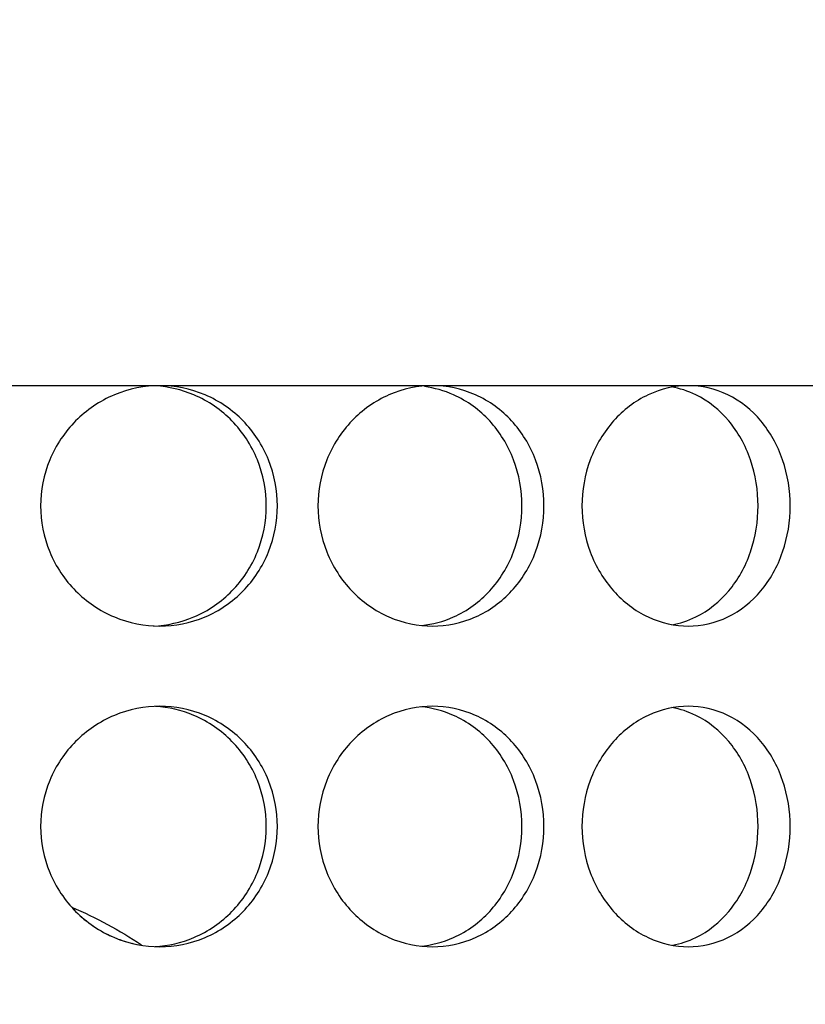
# Model space of a CAD drawing. Header units: millimetres. Extents: x 18 to 610, y -123 to 280.
# Tile 43 of 87: x 173.84 to 176.29, y 117.56 to 120.63. Entities that reach past the tile are written whole.
import ezdxf

# ---------------------------------------------------------------- set-up
doc = ezdxf.new("R2010")
doc.units = ezdxf.units.MM
doc.linetypes.add('SOLID', pattern=[0])

# ---------------------------------------------------------------- blocks, each defined once
blk = doc.blocks.new('BlockOfViews_6')
at = {"linetype": 'SOLID', "lineweight": 30, "extrusion": (0, 0, -1)}
blk.add_circle((-173.3974, 121.7856, -101.725), 39, dxfattribs=at)
at = {"linetype": 'SOLID', "lineweight": 30}
blk.add_circle((173.3974, 121.7856, 99.225), 36.115, dxfattribs=at)
at = {"linetype": 'SOLID', "lineweight": 9, "extrusion": (0, 0, -1)}
blk.add_arc((-173.3974, 121.7856, -99.225), 37.59, 265, 175, dxfattribs=at)
at = {"linetype": 'SOLID', "lineweight": 30, "extrusion": (0, 0, -1)}
blk.add_arc((-173.3974, 121.7856, -56.71), 27.1, 119.86988, 60.13012, dxfattribs=at)
at = {"linetype": 'SOLID', "lineweight": 30, "extrusion": (0, -1, 0)}
for start, end in [(80, 90), (70, 80), (60, 70), (50, 60)]:
    blk.add_arc((173.3974, 35.475, -119.4856), 5.05, start, end, dxfattribs=at)
at = {"linetype": 'SOLID', "lineweight": 30}
for points, knots in [([(174.2744, 119.4856, 40.4483), (174.3207, 119.4856, 40.4401), (174.3701, 119.4762, 40.4307), (174.4606, 119.4379, 40.412), (174.5018, 119.4091, 40.4029), (174.5668, 119.3425, 40.3879), (174.5949, 119.3003, 40.381), (174.6321, 119.208, 40.3718), (174.6412, 119.1577, 40.3694), (174.6412, 119.1106, 40.3694), (174.6412, 119.0635, 40.3694), (174.6321, 119.0133, 40.3718), (174.5949, 118.9209, 40.381), (174.5668, 118.8787, 40.3879), (174.5018, 118.8122, 40.4029), (174.4606, 118.7833, 40.412), (174.3701, 118.745, 40.4307), (174.3207, 118.7356, 40.4401), (174.228, 118.7356, 40.4565), (174.1784, 118.745, 40.4645), (174.0869, 118.7833, 40.4779), (174.0451, 118.8122, 40.4834), (173.9789, 118.8787, 40.4915), (173.9502, 118.9209, 40.4947), (173.912, 119.0133, 40.4988), (173.9026, 119.0635, 40.4997), (173.9026, 119.1577, 40.4997), (173.912, 119.208, 40.4988), (173.9502, 119.3003, 40.4947), (173.9789, 119.3425, 40.4915), (174.0451, 119.4091, 40.4834), (174.0869, 119.4379, 40.4779), (174.1784, 119.4762, 40.4645), (174.228, 119.4856, 40.4565), (174.2744, 119.4856, 40.4483)], [1.69576, 1.69576, 1.69576, 1.69576, 1.837073, 1.837073, 1.978386, 1.978386, 2.1197, 2.1197, 2.261013, 2.261013, 2.261013, 2.402327, 2.402327, 2.54364, 2.54364, 2.684953, 2.684953, 2.826266, 2.826266, 2.96758, 2.96758, 3.108893, 3.108893, 3.250206, 3.250206, 3.39152, 3.39152, 3.532833, 3.532833, 3.674146, 3.674146, 3.81546, 3.81546, 3.956773, 3.956773, 3.956773, 3.956773]), ([(174.2548, 118.7359, 40.2486), (174.2967, 118.7377, 40.2411), (174.3403, 118.7471, 40.2327), (174.4259, 118.7833, 40.2149), (174.467, 118.8122, 40.2057), (174.532, 118.8787, 40.1906), (174.5601, 118.9209, 40.1836), (174.5973, 119.0133, 40.1743), (174.6064, 119.0635, 40.1719), (174.6064, 119.1106, 40.1719), (174.6064, 119.1577, 40.1719), (174.5973, 119.208, 40.1743), (174.5601, 119.3003, 40.1836), (174.532, 119.3425, 40.1906), (174.467, 119.4091, 40.2057), (174.4259, 119.4379, 40.2149), (174.3425, 119.4732, 40.2322), (174.3015, 119.4825, 40.2402), (174.2617, 119.485, 40.2474)], [1.711138, 1.711138, 1.711138, 1.711138, 1.837134, 1.837134, 1.978452, 1.978452, 2.11977, 2.11977, 2.261089, 2.261089, 2.261089, 2.402407, 2.402407, 2.543725, 2.543725, 2.685043, 2.685043, 2.804125, 2.804125, 2.804125, 2.804125]), ([(175.1246, 119.4856, 40.2205), (175.1689, 119.4856, 40.2043), (175.2159, 119.4762, 40.1865), (175.3018, 119.4379, 40.1524), (175.3408, 119.4091, 40.1362), (175.4021, 119.3425, 40.1102), (175.4286, 119.3003, 40.0986), (175.4637, 119.208, 40.083), (175.4723, 119.1577, 40.0791), (175.4723, 119.1106, 40.0791), (175.4723, 119.0635, 40.0791), (175.4637, 119.0133, 40.083), (175.4286, 118.9209, 40.0986), (175.4021, 118.8787, 40.1102), (175.3408, 118.8122, 40.1362), (175.3018, 118.7833, 40.1524), (175.2159, 118.745, 40.1865), (175.1689, 118.7356, 40.2043), (175.0804, 118.7356, 40.2366), (175.0329, 118.745, 40.2531), (174.9452, 118.7833, 40.2822), (174.905, 118.8122, 40.2949), (174.8412, 118.8787, 40.3143), (174.8135, 118.9209, 40.3225), (174.7766, 119.0133, 40.3331), (174.7675, 119.0635, 40.3356), (174.7675, 119.1577, 40.3356), (174.7766, 119.208, 40.3331), (174.8135, 119.3003, 40.3225), (174.8412, 119.3425, 40.3143), (174.905, 119.4091, 40.2949), (174.9452, 119.4379, 40.2822), (175.0329, 119.4762, 40.2531), (175.0804, 119.4856, 40.2366), (175.1246, 119.4856, 40.2205)], [1.69576, 1.69576, 1.69576, 1.69576, 1.837073, 1.837073, 1.978386, 1.978386, 2.1197, 2.1197, 2.261013, 2.261013, 2.261013, 2.402327, 2.402327, 2.54364, 2.54364, 2.684953, 2.684953, 2.826266, 2.826266, 2.96758, 2.96758, 3.108893, 3.108893, 3.250206, 3.250206, 3.39152, 3.39152, 3.532833, 3.532833, 3.674146, 3.674146, 3.81546, 3.81546, 3.956773, 3.956773, 3.956773, 3.956773]), ([(175.9224, 119.4856, 39.8484), (175.9632, 119.4856, 39.8249), (176.0064, 119.4762, 39.7991), (176.0851, 119.4379, 39.7507), (176.1206, 119.4091, 39.728), (176.1765, 119.3425, 39.6917), (176.2006, 119.3003, 39.6756), (176.2324, 119.208, 39.6542), (176.2402, 119.1577, 39.6489), (176.2402, 119.0635, 39.6489), (176.2324, 119.0133, 39.6542), (176.2006, 118.9209, 39.6756), (176.1765, 118.8787, 39.6917), (176.1206, 118.8122, 39.728), (176.0851, 118.7833, 39.7507), (176.0064, 118.745, 39.7991), (175.9632, 118.7356, 39.8249), (175.8816, 118.7356, 39.872), (175.8378, 118.745, 39.8965), (175.7565, 118.7833, 39.9404), (175.719, 118.8122, 39.9599), (175.6596, 118.8787, 39.9901), (175.6337, 118.9209, 40.0029), (175.5992, 119.0133, 40.0198), (175.5907, 119.0635, 40.0239), (175.5907, 119.1106, 40.0239), (175.5907, 119.1577, 40.0239), (175.5992, 119.208, 40.0198), (175.6337, 119.3003, 40.0029), (175.6596, 119.3425, 39.9901), (175.719, 119.4091, 39.9599), (175.7565, 119.4379, 39.9404), (175.8378, 119.4762, 39.8965), (175.8816, 119.4856, 39.872), (175.9224, 119.4856, 39.8484)], [0.565253, 0.565253, 0.565253, 0.565253, 0.706567, 0.706567, 0.84788, 0.84788, 0.989193, 0.989193, 1.130507, 1.130507, 1.27182, 1.27182, 1.413133, 1.413133, 1.554447, 1.554447, 1.69576, 1.69576, 1.837073, 1.837073, 1.978386, 1.978386, 2.1197, 2.1197, 2.261013, 2.261013, 2.261013, 2.402327, 2.402327, 2.54364, 2.54364, 2.684953, 2.684953, 2.826266, 2.826266, 2.826266, 2.826266]), ([(175.0916, 118.7375, 40.0195), (175.125, 118.7411, 40.0071), (175.1587, 118.7501, 39.994), (175.2333, 118.7833, 39.9643), (175.2723, 118.8122, 39.9481), (175.3336, 118.8787, 39.9219), (175.36, 118.9209, 39.9102), (175.3951, 119.0133, 39.8945), (175.4037, 119.0635, 39.8906), (175.4037, 119.1106, 39.8906), (175.4037, 119.1577, 39.8906), (175.3951, 119.208, 39.8945), (175.36, 119.3003, 39.9102), (175.3336, 119.3425, 39.9219), (175.2723, 119.4091, 39.9481), (175.2333, 119.4379, 39.9643), (175.1612, 119.4701, 39.993), (175.1302, 119.4787, 40.005), (175.0995, 119.4828, 40.0165)], [1.733016, 1.733016, 1.733016, 1.733016, 1.837134, 1.837134, 1.978452, 1.978452, 2.11977, 2.11977, 2.261089, 2.261089, 2.261089, 2.402407, 2.402407, 2.543725, 2.543725, 2.685043, 2.685043, 2.780993, 2.780993, 2.780993, 2.780993]), ([(175.8705, 118.7398, 39.6471), (175.896, 118.7442, 39.632), (175.9216, 118.7524, 39.6165), (175.985, 118.7833, 39.5773), (176.0205, 118.8122, 39.5546), (176.0764, 118.8787, 39.5181), (176.1004, 118.9209, 39.502), (176.1322, 119.0133, 39.4805), (176.1399, 119.0635, 39.4752), (176.1399, 119.1577, 39.4752), (176.1322, 119.208, 39.4805), (176.1004, 119.3003, 39.502), (176.0764, 119.3425, 39.5181), (176.0205, 119.4091, 39.5546), (175.985, 119.4379, 39.5773), (175.9211, 119.469, 39.6168), (175.8951, 119.4773, 39.6326), (175.869, 119.4817, 39.648)], [0.619926, 0.619926, 0.619926, 0.619926, 0.70659, 0.70659, 0.847908, 0.847908, 0.989226, 0.989226, 1.130544, 1.130544, 1.271862, 1.271862, 1.41318, 1.41318, 1.554498, 1.554498, 1.642824, 1.642824, 1.642824, 1.642824]), ([(174.6412, 118.1106, 40.3694), (174.6412, 118.0635, 40.3694), (174.6321, 118.0133, 40.3718), (174.5949, 117.9209, 40.381), (174.5668, 117.8787, 40.3879), (174.5018, 117.8122, 40.4029), (174.4606, 117.7833, 40.412), (174.3701, 117.745, 40.4307), (174.3207, 117.7356, 40.4401), (174.228, 117.7356, 40.4565), (174.1784, 117.745, 40.4645), (174.0869, 117.7833, 40.4779), (174.0451, 117.8122, 40.4834), (173.9789, 117.8787, 40.4915), (173.9502, 117.9209, 40.4947), (173.912, 118.0133, 40.4988), (173.9026, 118.0635, 40.4997), (173.9026, 118.1577, 40.4997), (173.912, 118.208, 40.4988), (173.9502, 118.3003, 40.4947), (173.9789, 118.3425, 40.4915), (174.0451, 118.4091, 40.4834), (174.0869, 118.4379, 40.4779), (174.1784, 118.4762, 40.4645), (174.228, 118.4856, 40.4565), (174.3207, 118.4856, 40.4401), (174.3701, 118.4762, 40.4307), (174.4606, 118.4379, 40.412), (174.5018, 118.4091, 40.4029), (174.5668, 118.3425, 40.3879), (174.5949, 118.3003, 40.381), (174.6321, 118.208, 40.3718), (174.6412, 118.1577, 40.3694), (174.6412, 118.1106, 40.3694)], [0, 0, 0, 0, 0.141313, 0.141313, 0.282627, 0.282627, 0.42394, 0.42394, 0.565253, 0.565253, 0.706567, 0.706567, 0.84788, 0.84788, 0.989193, 0.989193, 1.130507, 1.130507, 1.27182, 1.27182, 1.413133, 1.413133, 1.554447, 1.554447, 1.69576, 1.69576, 1.837073, 1.837073, 1.978386, 1.978386, 2.1197, 2.1197, 2.261013, 2.261013, 2.261013, 2.261013]), ([(174.6064, 118.1106, 40.1719), (174.6064, 118.1577, 40.1719), (174.5973, 118.208, 40.1743), (174.5601, 118.3003, 40.1836), (174.532, 118.3425, 40.1906), (174.467, 118.4091, 40.2057), (174.4259, 118.4379, 40.2149), (174.3424, 118.4732, 40.2322), (174.3013, 118.4826, 40.2402), (174.2614, 118.485, 40.2474)], [0, 0, 0, 0, 0.1413181, 0.1413181, 0.2826362, 0.2826362, 0.4239542, 0.4239542, 0.5433165, 0.5433165, 0.5433165, 0.5433165]), ([(175.4723, 118.1106, 40.0791), (175.4723, 118.0635, 40.0791), (175.4637, 118.0133, 40.083), (175.4286, 117.9209, 40.0986), (175.4021, 117.8787, 40.1102), (175.3408, 117.8122, 40.1362), (175.3018, 117.7833, 40.1524), (175.2159, 117.745, 40.1865), (175.1689, 117.7356, 40.2043), (175.0804, 117.7356, 40.2366), (175.0329, 117.745, 40.2531), (174.9452, 117.7833, 40.2822), (174.905, 117.8122, 40.2949), (174.8412, 117.8787, 40.3143), (174.8135, 117.9209, 40.3225), (174.7766, 118.0133, 40.3331), (174.7675, 118.0635, 40.3356), (174.7675, 118.1577, 40.3356), (174.7766, 118.208, 40.3331), (174.8135, 118.3003, 40.3225), (174.8412, 118.3425, 40.3143), (174.905, 118.4091, 40.2949), (174.9452, 118.4379, 40.2822), (175.0329, 118.4762, 40.2531), (175.0804, 118.4856, 40.2366), (175.1689, 118.4856, 40.2043), (175.2159, 118.4762, 40.1865), (175.3018, 118.4379, 40.1524), (175.3408, 118.4091, 40.1362), (175.4021, 118.3425, 40.1102), (175.4286, 118.3003, 40.0986), (175.4637, 118.208, 40.083), (175.4723, 118.1577, 40.0791), (175.4723, 118.1106, 40.0791)], [0, 0, 0, 0, 0.141313, 0.141313, 0.282627, 0.282627, 0.42394, 0.42394, 0.565253, 0.565253, 0.706567, 0.706567, 0.84788, 0.84788, 0.989193, 0.989193, 1.130507, 1.130507, 1.27182, 1.27182, 1.413133, 1.413133, 1.554447, 1.554447, 1.69576, 1.69576, 1.837073, 1.837073, 1.978386, 1.978386, 2.1197, 2.1197, 2.261013, 2.261013, 2.261013, 2.261013]), ([(175.4037, 118.1106, 39.8906), (175.4037, 118.1577, 39.8906), (175.3951, 118.208, 39.8945), (175.36, 118.3003, 39.9102), (175.3336, 118.3425, 39.9219), (175.2723, 118.4091, 39.9481), (175.2333, 118.4379, 39.9643), (175.1578, 118.4716, 39.9944), (175.1229, 118.4807, 40.0078), (175.0886, 118.484, 40.0206)], [0, 0, 0, 0, 0.1413181, 0.1413181, 0.2826362, 0.2826362, 0.4239542, 0.4239542, 0.5312291, 0.5312291, 0.5312291, 0.5312291]), ([(175.5907, 118.1106, 40.0239), (175.5907, 118.1577, 40.0239), (175.5992, 118.208, 40.0198), (175.6337, 118.3003, 40.0029), (175.6596, 118.3425, 39.9901), (175.719, 118.4091, 39.9599), (175.7565, 118.4379, 39.9404), (175.8378, 118.4762, 39.8965), (175.8816, 118.4856, 39.872), (175.9632, 118.4856, 39.8249), (176.0064, 118.4762, 39.7991), (176.0851, 118.4379, 39.7507), (176.1206, 118.4091, 39.728), (176.1765, 118.3425, 39.6917), (176.2006, 118.3003, 39.6756), (176.2324, 118.208, 39.6542), (176.2402, 118.1577, 39.6489), (176.2402, 118.0635, 39.6489), (176.2324, 118.0133, 39.6542), (176.2006, 117.9209, 39.6756), (176.1765, 117.8787, 39.6917), (176.1206, 117.8122, 39.728), (176.0851, 117.7833, 39.7507), (176.0064, 117.745, 39.7991), (175.9632, 117.7356, 39.8249), (175.8816, 117.7356, 39.872), (175.8378, 117.745, 39.8965), (175.7565, 117.7833, 39.9404), (175.719, 117.8122, 39.9599), (175.6596, 117.8787, 39.9901), (175.6337, 117.9209, 40.0029), (175.5992, 118.0133, 40.0198), (175.5907, 118.0635, 40.0239), (175.5907, 118.1106, 40.0239)], [0, 0, 0, 0, 0.141313, 0.141313, 0.282627, 0.282627, 0.42394, 0.42394, 0.565253, 0.565253, 0.706567, 0.706567, 0.84788, 0.84788, 0.989193, 0.989193, 1.130507, 1.130507, 1.27182, 1.27182, 1.413133, 1.413133, 1.554447, 1.554447, 1.69576, 1.69576, 1.837073, 1.837073, 1.978386, 1.978386, 2.1197, 2.1197, 2.261013, 2.261013, 2.261013, 2.261013]), ([(175.8728, 117.7402, 39.6458), (175.8976, 117.7447, 39.631), (175.9223, 117.7528, 39.6161), (175.985, 117.7833, 39.5773), (176.0205, 117.8122, 39.5546), (176.0764, 117.8787, 39.5181), (176.1004, 117.9209, 39.502), (176.1322, 118.0133, 39.4805), (176.1399, 118.0635, 39.4752), (176.1399, 118.1577, 39.4752), (176.1322, 118.208, 39.4805), (176.1004, 118.3003, 39.502), (176.0764, 118.3425, 39.5181), (176.0205, 118.4091, 39.5546), (175.985, 118.4379, 39.5773), (175.9218, 118.4687, 39.6163), (175.8966, 118.4768, 39.6316), (175.8713, 118.4813, 39.6466)], [0.622529, 0.622529, 0.622529, 0.622529, 0.70659, 0.70659, 0.847908, 0.847908, 0.989226, 0.989226, 1.130544, 1.130544, 1.271862, 1.271862, 1.41318, 1.41318, 1.554498, 1.554498, 1.640205, 1.640205, 1.640205, 1.640205]), ([(174.2598, 117.7362, 40.2477), (174.3001, 117.7384, 40.2404), (174.3419, 117.7478, 40.2323), (174.4259, 117.7833, 40.2149), (174.467, 117.8122, 40.2057), (174.532, 117.8787, 40.1906), (174.5601, 117.9209, 40.1836), (174.5973, 118.0133, 40.1743), (174.6064, 118.0635, 40.1719), (174.6064, 118.1106, 40.1719)], [1.7161075, 1.7161075, 1.7161075, 1.7161075, 1.8371343, 1.8371343, 1.9784523, 1.9784523, 2.1197704, 2.1197704, 2.2610885, 2.2610885, 2.2610885, 2.2610885]), ([(175.0866, 117.737, 40.0214), (175.1215, 117.7402, 40.0084), (175.1571, 117.7494, 39.9947), (175.2333, 117.7833, 39.9643), (175.2723, 117.8122, 39.9481), (175.3336, 117.8787, 39.9219), (175.36, 117.9209, 39.9102), (175.3951, 118.0133, 39.8945), (175.4037, 118.0635, 39.8906), (175.4037, 118.1106, 39.8906)], [1.7277334, 1.7277334, 1.7277334, 1.7277334, 1.8371343, 1.8371343, 1.9784523, 1.9784523, 2.1197704, 2.1197704, 2.2610885, 2.2610885, 2.2610885, 2.2610885]), ([(173.9997, 117.8585, 30.461), (174.0037, 117.854, 30.4615), (174.0078, 117.8497, 30.462), (174.0125, 117.8449, 30.4626), (174.0131, 117.8444, 30.4627), (174.0136, 117.8438, 30.4627)], [0.26474914, 0.26474914, 0.26474914, 0.26474914, 0.28262679, 0.28262679, 0.28490661, 0.28490661, 0.28490661, 0.28490661])]:
    blk.add_open_spline(points, degree=3, knots=knots, dxfattribs=at)
for points in [[(173.9999, 117.8593, 39.4294), (174.0758, 117.826, 39.4178), (174.1488, 117.7864, 39.4044), (174.2173, 117.7418, 39.3901)], [(174.0295, 117.829, 30.4647), (174.0349, 117.8242, 30.4654), (174.0406, 117.8195, 30.4661), (174.0464, 117.8149, 30.4669)], [(174.0643, 117.8016, 30.4692), (174.0704, 117.7974, 30.47), (174.0767, 117.7933, 30.4709), (174.0831, 117.7894, 30.4718)], [(174.1029, 117.7782, 30.4745), (174.1095, 117.7747, 30.4755), (174.1163, 117.7714, 30.4764), (174.1232, 117.7683, 30.4774)], [(174.1443, 117.7595, 30.4805), (174.1515, 117.7568, 30.4816), (174.1587, 117.7543, 30.4827), (174.1659, 117.7521, 30.4838)], [(174.1875, 117.7461, 30.4872), (174.1947, 117.7443, 30.4883), (174.2021, 117.7428, 30.4895), (174.2094, 117.7415, 30.4907)]]:
    blk.add_open_spline(points, degree=3, dxfattribs=at)

msp = doc.modelspace()

# ---------------------------------------------------------------- block references
msp.add_blockref('BlockOfViews_6', (0, 0))

doc.saveas('drawing.dxf')
